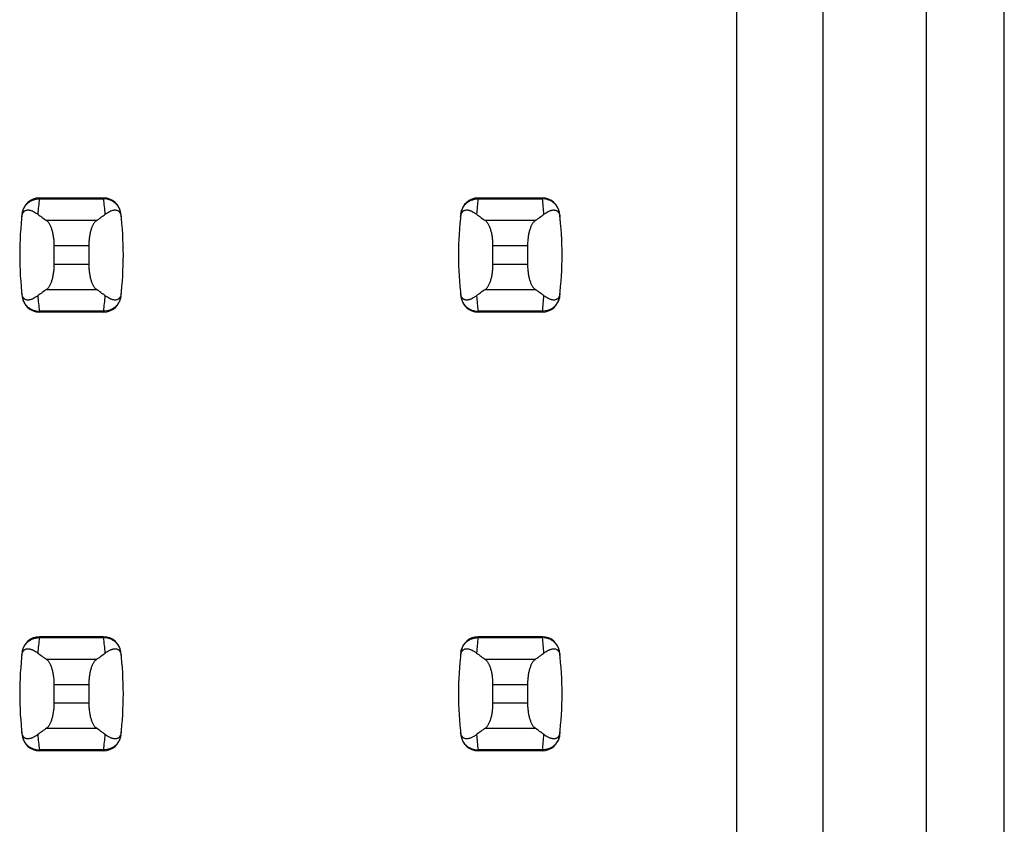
# Model space of a CAD drawing. Header units: inches. Extents: x 0 to 34, y 0 to 22.
# Tile 10 of 53: x 8.715 to 9.164, y 8.805 to 9.172. Entities that reach past the tile are written whole.
import ezdxf

# ---------------------------------------------------------------- set-up
doc = ezdxf.new("R2010")
doc.units = ezdxf.units.IN
doc.header["$LTSCALE"] = 1.87
doc.header["$MEASUREMENT"] = 0
doc.layers.get('0').update_dxf_attribs({"linetype": 'CONTINUOUS'})

msp = doc.modelspace()

# ---------------------------------------------------------------- linework, layer by layer
at = {"color": 7, "linetype": 'CONTINUOUS'}
for p, q in [((9.1643052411, 8.1195712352), (9.1643052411, 15.0093350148)), ((9.042257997, 9.4833507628), (9.042257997, 8.3282326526)), ((9.0816280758, 9.4833507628), (9.0816280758, 8.2888625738)), ((9.1288721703, 8.2416184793), (9.1288721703, 9.4833507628)), ((8.7244605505, 9.090437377), (8.7244442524, 9.0900349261)), ((8.7244442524, 9.0900349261), (8.7537725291, 9.0900349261)), ((8.753756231, 9.090437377), (8.7244605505, 9.090437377)), ((8.7537725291, 9.0900349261), (8.753756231, 9.090437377)), ((8.9244605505, 9.090437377), (8.9244442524, 9.0900349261)), ((8.9244442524, 9.0900349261), (8.9537725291, 9.0900349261)), ((8.953756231, 9.090437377), (8.9244605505, 9.090437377)), ((8.9537725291, 9.0900349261), (8.953756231, 9.090437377)), ((8.7504674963, 9.0801240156), (8.7277492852, 9.0801240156)), ((8.9504674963, 9.0801240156), (8.9277492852, 9.0801240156)), ((8.731234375, 9.0687154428), (8.7469824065, 9.0687154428)), ((8.731234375, 9.0601908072), (8.731234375, 9.0687154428)), ((8.7469824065, 9.0687154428), (8.7469824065, 9.0601908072)), ((8.931234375, 9.0687154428), (8.9469824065, 9.0687154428)), ((8.931234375, 9.0601908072), (8.931234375, 9.0687154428)), ((8.9469824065, 9.0687154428), (8.9469824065, 9.0601908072)), ((8.7469824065, 9.0601908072), (8.731234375, 9.0601908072)), ((8.9469824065, 9.0601908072), (8.931234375, 9.0601908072)), ((8.7277492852, 9.0487822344), (8.7504674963, 9.0487822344)), ((8.9277492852, 9.0487822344), (8.9504674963, 9.0487822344)), ((8.7537725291, 9.0388713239), (8.7244442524, 9.0388713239)), ((8.7244442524, 9.0388713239), (8.7244605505, 9.038468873)), ((8.753756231, 9.038468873), (8.7244605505, 9.038468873)), ((8.753756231, 9.038468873), (8.7537725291, 9.0388713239)), ((8.9537725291, 9.0388713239), (8.9244442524, 9.0388713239)), ((8.9244442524, 9.0388713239), (8.9244605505, 9.038468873)), ((8.953756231, 9.038468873), (8.9244605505, 9.038468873)), ((8.953756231, 9.038468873), (8.9537725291, 9.0388713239)), ((8.7244605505, 8.890437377), (8.7244442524, 8.8900349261)), ((8.7244442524, 8.8900349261), (8.7537725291, 8.8900349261)), ((8.753756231, 8.890437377), (8.7244605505, 8.890437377)), ((8.7537725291, 8.8900349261), (8.753756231, 8.890437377)), ((8.9244605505, 8.890437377), (8.9244442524, 8.8900349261)), ((8.9244442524, 8.8900349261), (8.9537725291, 8.8900349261)), ((8.953756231, 8.890437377), (8.9244605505, 8.890437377)), ((8.9537725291, 8.8900349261), (8.953756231, 8.890437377)), ((8.7504674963, 8.8801240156), (8.7277492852, 8.8801240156)), ((8.9504674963, 8.8801240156), (8.9277492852, 8.8801240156)), ((8.731234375, 8.8687154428), (8.7469824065, 8.8687154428)), ((8.731234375, 8.8601908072), (8.731234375, 8.8687154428)), ((8.7469824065, 8.8687154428), (8.7469824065, 8.8601908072)), ((8.931234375, 8.8687154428), (8.9469824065, 8.8687154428)), ((8.931234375, 8.8601908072), (8.931234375, 8.8687154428)), ((8.9469824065, 8.8687154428), (8.9469824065, 8.8601908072)), ((8.7469824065, 8.8601908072), (8.731234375, 8.8601908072)), ((8.9469824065, 8.8601908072), (8.931234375, 8.8601908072)), ((8.7277492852, 8.8487822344), (8.7504674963, 8.8487822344)), ((8.9277492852, 8.8487822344), (8.9504674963, 8.8487822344)), ((8.7537725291, 8.8388713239), (8.7244442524, 8.8388713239)), ((8.7244442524, 8.8388713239), (8.7244605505, 8.838468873)), ((8.753756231, 8.838468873), (8.7244605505, 8.838468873)), ((8.753756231, 8.838468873), (8.7537725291, 8.8388713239)), ((8.9537725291, 8.8388713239), (8.9244442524, 8.8388713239)), ((8.9244442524, 8.8388713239), (8.9244605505, 8.838468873)), ((8.953756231, 8.838468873), (8.9244605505, 8.838468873)), ((8.953756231, 8.838468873), (8.9537725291, 8.8388713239))]:
    msp.add_line(p, q, dxfattribs=at)
for centre, radius, start, end in [((8.7244605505, 9.0825633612), 0.0078740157, 90, 173.0471431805), ((8.8729720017, 9.0720583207), 0.1496116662, 173.0989457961, 175.7945309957), ((8.753756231, 9.0825633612), 0.0078740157, 6.9528568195, 90), ((8.6052449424, 9.0720583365), 0.1496115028, 4.2054675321, 6.9010556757), ((8.9244605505, 9.0825633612), 0.0078740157, 90, 173.0471431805), ((9.0729720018, 9.0720583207), 0.1496116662, 173.0989457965, 175.7945309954), ((8.953756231, 9.0825633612), 0.0078740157, 6.9528568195, 90), ((8.8052449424, 9.0720583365), 0.1496115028, 4.2054675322, 6.9010556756), ((8.8729666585, 9.064453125), 0.157480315, 173.0471431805, 186.9528568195), ((8.605250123, 9.064453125), 0.157480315, 353.0471431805, 6.9528568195), ((9.0729666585, 9.064453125), 0.157480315, 173.0471431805, 186.9528568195), ((8.805250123, 9.064453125), 0.157480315, 353.0471431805, 6.9528568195), ((8.7244605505, 9.0463428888), 0.0078740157, 186.9528568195, 270), ((8.872971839, 9.0568479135), 0.1496115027, 184.2054675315, 186.9010556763), ((8.753756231, 9.0463428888), 0.0078740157, 270, 353.0471431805), ((8.6052447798, 9.0568479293), 0.1496116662, 353.0989457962, 355.7945309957), ((8.9244605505, 9.0463428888), 0.0078740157, 186.9528568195, 270), ((9.072971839, 9.0568479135), 0.1496115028, 184.2054675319, 186.9010556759), ((8.953756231, 9.0463428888), 0.0078740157, 270, 353.0471431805), ((8.8052447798, 9.0568479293), 0.1496116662, 353.0989457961, 355.7945309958), ((8.7244605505, 8.8825633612), 0.0078740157, 90, 173.0471431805), ((8.8729720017, 8.8720583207), 0.1496116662, 173.0989457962, 175.7945309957), ((8.753756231, 8.8825633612), 0.0078740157, 6.9528568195, 90), ((8.6052449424, 8.8720583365), 0.1496115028, 4.205467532, 6.9010556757), ((8.9244605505, 8.8825633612), 0.0078740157, 90, 173.0471431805), ((9.0729720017, 8.8720583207), 0.1496116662, 173.0989457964, 175.7945309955), ((8.953756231, 8.8825633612), 0.0078740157, 6.9528568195, 90), ((8.8052449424, 8.8720583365), 0.1496115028, 4.2054675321, 6.9010556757), ((8.8729666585, 8.864453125), 0.157480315, 173.0471431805, 186.9528568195), ((8.605250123, 8.864453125), 0.157480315, 353.0471431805, 6.9528568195), ((9.0729666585, 8.864453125), 0.157480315, 173.0471431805, 186.9528568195), ((8.805250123, 8.864453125), 0.157480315, 353.0471431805, 6.9528568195), ((8.7244605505, 8.8463428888), 0.0078740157, 186.9528568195, 270), ((8.872971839, 8.8568479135), 0.1496115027, 184.2054675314, 186.9010556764), ((8.753756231, 8.8463428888), 0.0078740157, 270, 353.0471431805), ((8.6052447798, 8.8568479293), 0.1496116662, 353.0989457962, 355.7945309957), ((8.9244605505, 8.8463428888), 0.0078740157, 186.9528568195, 270), ((9.072971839, 8.8568479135), 0.1496115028, 184.2054675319, 186.9010556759), ((8.953756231, 8.8463428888), 0.0078740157, 270, 353.0471431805), ((8.8052447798, 8.8568479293), 0.1496116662, 353.098945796, 355.7945309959)]:
    msp.add_arc(centre, radius, start, end, dxfattribs=at)
for centre, major_axis, start_param, end_param in [((9.0952456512, 9.1179672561), (0.3937007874, 0), -2.8040324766, -2.7746840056), ((8.3829711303, 9.1179672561), (0.3937007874, 0), -0.366908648, -0.3375601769), ((9.2952456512, 9.1179672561), (0.3937007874, 0), -2.8040324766, -2.7746840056), ((8.5829711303, 9.1179672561), (0.3937007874, 0), -0.366908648, -0.3375601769), ((9.0952456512, 9.0109389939), (0.3937007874, -0), 2.7746840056, 2.8040324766), ((8.3829711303, 9.0109389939), (0.3937007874, -0), 0.3375601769, 0.366908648), ((9.2952456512, 9.0109389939), (0.3937007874, -0), 2.7746840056, 2.8040324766), ((8.5829711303, 9.0109389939), (0.3937007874, -0), 0.3375601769, 0.366908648), ((9.0952456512, 8.9179672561), (0.3937007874, 0), -2.8040324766, -2.7746840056), ((8.3829711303, 8.9179672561), (0.3937007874, 0), -0.366908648, -0.3375601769), ((9.2952456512, 8.9179672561), (0.3937007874, 0), -2.8040324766, -2.7746840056), ((8.5829711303, 8.9179672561), (0.3937007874, 0), -0.366908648, -0.3375601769), ((9.0952456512, 8.8109389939), (0.3937007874, -0), 2.7746840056, 2.8040324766), ((8.3829711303, 8.8109389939), (0.3937007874, -0), 0.3375601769, 0.366908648), ((9.2952456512, 8.8109389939), (0.3937007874, -0), 2.7746840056, 2.8040324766), ((8.5829711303, 8.8109389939), (0.3937007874, -0), 0.3375601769, 0.366908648)]:
    msp.add_ellipse(centre, major_axis=major_axis, ratio=0.2679491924, start_param=start_param, end_param=end_param, dxfattribs=at)
for points, knots in [([(8.7166272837, 9.0833753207), (8.7166825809, 9.0838321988), (8.7168801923, 9.0847388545), (8.7174260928, 9.0860199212), (8.7182035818, 9.0871825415), (8.7191866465, 9.088187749), (8.7203425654, 9.08900276), (8.7216332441, 9.0896009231), (8.7230155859, 9.0899628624), (8.723968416, 9.090038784), (8.7244442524, 9.0900349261)], [0, 0, 0, 0, 0.1230031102, 0.2462912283, 0.370116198, 0.4946525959, 0.6199806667, 0.7460766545, 0.8728167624, 1, 1, 1, 1]), ([(8.7615894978, 9.0833753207), (8.7615342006, 9.0838321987), (8.7613365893, 9.0847388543), (8.7607906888, 9.0860199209), (8.7600131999, 9.0871825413), (8.7590301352, 9.0881877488), (8.7578742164, 9.0890027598), (8.7565835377, 9.089600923), (8.7552011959, 9.0899628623), (8.7542483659, 9.090038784), (8.7537725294, 9.0900349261)], [0, 0, 0, 0, 0.1230031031, 0.2462912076, 0.3701161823, 0.4946525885, 0.6199806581, 0.7460766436, 0.8728167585, 1, 1, 1, 1]), ([(8.9166272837, 9.0833753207), (8.9166825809, 9.0838321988), (8.9168801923, 9.0847388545), (8.9174260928, 9.0860199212), (8.9182035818, 9.0871825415), (8.9191866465, 9.088187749), (8.9203425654, 9.08900276), (8.9216332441, 9.0896009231), (8.9230155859, 9.0899628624), (8.923968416, 9.090038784), (8.9244442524, 9.0900349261)], [0, 0, 0, 0, 0.1230031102, 0.2462912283, 0.370116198, 0.4946525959, 0.6199806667, 0.7460766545, 0.8728167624, 1, 1, 1, 1]), ([(8.9615894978, 9.0833753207), (8.9615342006, 9.0838321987), (8.9613365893, 9.0847388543), (8.9607906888, 9.0860199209), (8.9600131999, 9.0871825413), (8.9590301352, 9.0881877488), (8.9578742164, 9.0890027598), (8.9565835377, 9.089600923), (8.9552011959, 9.0899628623), (8.9542483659, 9.090038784), (8.9537725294, 9.0900349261)], [0, 0, 0, 0, 0.1230031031, 0.2462912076, 0.3701161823, 0.4946525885, 0.6199806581, 0.7460766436, 0.8728167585, 1, 1, 1, 1]), ([(8.7164589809, 9.081928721), (8.7164841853, 9.0821544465), (8.7165505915, 9.082565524), (8.7167421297, 9.0832390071), (8.7169991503, 9.0837729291), (8.7173041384, 9.0841677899), (8.7175207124, 9.0843848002), (8.7177414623, 9.0845572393), (8.7180335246, 9.0847346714), (8.7184122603, 9.0848870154), (8.7188799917, 9.0849779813), (8.719351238, 9.0849947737), (8.7198263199, 9.0849504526), (8.7203055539, 9.0848535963), (8.7207890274, 9.0847100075), (8.7212767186, 9.0845237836), (8.7219447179, 9.0842167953), (8.7227895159, 9.0837341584), (8.7234372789, 9.0832786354), (8.7237631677, 9.0830298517)], [0, 0, 0, 0, 0.0710057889, 0.1297987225, 0.2186380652, 0.2539058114, 0.2853884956, 0.3142335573, 0.3412616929, 0.3920214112, 0.4408700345, 0.4895216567, 0.5389455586, 0.5897036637, 0.6421321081, 0.6964405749, 0.7527681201, 0.8718253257, 1, 1, 1, 1]), ([(8.7544536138, 9.0830298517), (8.7547795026, 9.0832786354), (8.7554272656, 9.0837341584), (8.7562720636, 9.0842167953), (8.7569400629, 9.0845237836), (8.7574277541, 9.0847100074), (8.7579112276, 9.0848535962), (8.7583904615, 9.0849504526), (8.7588655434, 9.0849947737), (8.7593367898, 9.0849779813), (8.7598045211, 9.0848870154), (8.7601832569, 9.0847346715), (8.7604753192, 9.0845572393), (8.7606960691, 9.0843848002), (8.7609126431, 9.0841677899), (8.7612176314, 9.0837729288), (8.761474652, 9.0832390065), (8.7616661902, 9.0825655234), (8.7617325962, 9.0821544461), (8.7617578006, 9.081928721)], [0, 0, 0, 0, 0.1281746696, 0.2472318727, 0.3035594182, 0.3578678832, 0.4102963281, 0.4610544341, 0.5104783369, 0.55912996, 0.6079785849, 0.6587383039, 0.6857664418, 0.714611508, 0.7460941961, 0.781361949, 0.8702013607, 0.9289943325, 1, 1, 1, 1]), ([(8.9164589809, 9.081928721), (8.9164841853, 9.0821544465), (8.9165505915, 9.082565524), (8.9167421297, 9.0832390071), (8.9169991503, 9.0837729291), (8.9173041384, 9.0841677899), (8.9175207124, 9.0843848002), (8.9177414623, 9.0845572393), (8.9180335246, 9.0847346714), (8.9184122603, 9.0848870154), (8.9188799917, 9.0849779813), (8.919351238, 9.0849947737), (8.9198263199, 9.0849504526), (8.9203055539, 9.0848535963), (8.9207890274, 9.0847100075), (8.9212767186, 9.0845237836), (8.9219447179, 9.0842167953), (8.9227895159, 9.0837341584), (8.9234372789, 9.0832786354), (8.9237631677, 9.0830298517)], [0, 0, 0, 0, 0.0710057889, 0.1297987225, 0.2186380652, 0.2539058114, 0.2853884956, 0.3142335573, 0.3412616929, 0.3920214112, 0.4408700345, 0.4895216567, 0.5389455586, 0.5897036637, 0.6421321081, 0.6964405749, 0.7527681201, 0.8718253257, 1, 1, 1, 1]), ([(8.9544536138, 9.0830298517), (8.9547795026, 9.0832786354), (8.9554272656, 9.0837341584), (8.9562720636, 9.0842167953), (8.9569400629, 9.0845237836), (8.9574277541, 9.0847100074), (8.9579112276, 9.0848535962), (8.9583904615, 9.0849504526), (8.9588655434, 9.0849947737), (8.9593367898, 9.0849779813), (8.9598045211, 9.0848870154), (8.9601832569, 9.0847346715), (8.9604753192, 9.0845572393), (8.9606960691, 9.0843848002), (8.9609126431, 9.0841677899), (8.9612176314, 9.0837729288), (8.961474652, 9.0832390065), (8.9616661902, 9.0825655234), (8.9617325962, 9.0821544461), (8.9617578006, 9.081928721)], [0, 0, 0, 0, 0.1281746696, 0.2472318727, 0.3035594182, 0.3578678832, 0.4102963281, 0.4610544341, 0.5104783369, 0.55912996, 0.6079785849, 0.6587383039, 0.6857664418, 0.714611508, 0.7460941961, 0.781361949, 0.8702013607, 0.9289943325, 1, 1, 1, 1]), ([(8.731234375, 9.0687154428), (8.731234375, 9.0693763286), (8.7312004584, 9.0703623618), (8.7310866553, 9.0716610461), (8.7309326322, 9.0729016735), (8.7307176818, 9.0740954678), (8.7304400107, 9.0752285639), (8.7302110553, 9.0760130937), (8.729959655, 9.0767446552), (8.7296881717, 9.0774194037), (8.729398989, 9.0780340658), (8.7290944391, 9.0785859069), (8.7287767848, 9.0790726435), (8.728448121, 9.0794924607), (8.7281105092, 9.0798436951), (8.7278701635, 9.0800397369), (8.7277492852, 9.0801240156)], [0, 0, 0, 0, 0.1617273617, 0.2411800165, 0.3189695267, 0.4676081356, 0.5376557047, 0.604386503, 0.6675306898, 0.7268788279, 0.7822831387, 0.8336607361, 0.8809995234, 0.9243680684, 0.9639395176, 1, 1, 1, 1]), ([(8.7504674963, 9.0801240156), (8.750346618, 9.0800397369), (8.7501062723, 9.0798436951), (8.7497686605, 9.0794924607), (8.7494399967, 9.0790726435), (8.7491223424, 9.0785859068), (8.7488177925, 9.0780340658), (8.7485286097, 9.0774194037), (8.7482571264, 9.0767446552), (8.7480057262, 9.0760130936), (8.7477767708, 9.0752285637), (8.7474990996, 9.0740954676), (8.7472841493, 9.0729016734), (8.7471301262, 9.071661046), (8.7470163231, 9.0703623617), (8.7469824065, 9.0693763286), (8.7469824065, 9.0687154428)], [0, 0, 0, 0, 0.0360604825, 0.0756319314, 0.1190004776, 0.1663392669, 0.2177168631, 0.2731211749, 0.3324693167, 0.3956135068, 0.4623443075, 0.5323918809, 0.6810304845, 0.7588199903, 0.8382726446, 1, 1, 1, 1]), ([(8.931234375, 9.0687154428), (8.931234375, 9.0693763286), (8.9312004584, 9.0703623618), (8.9310866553, 9.0716610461), (8.9309326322, 9.0729016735), (8.9307176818, 9.0740954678), (8.9304400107, 9.0752285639), (8.9302110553, 9.0760130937), (8.929959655, 9.0767446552), (8.9296881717, 9.0774194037), (8.929398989, 9.0780340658), (8.9290944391, 9.0785859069), (8.9287767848, 9.0790726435), (8.928448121, 9.0794924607), (8.9281105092, 9.0798436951), (8.9278701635, 9.0800397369), (8.9277492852, 9.0801240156)], [0, 0, 0, 0, 0.1617273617, 0.2411800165, 0.3189695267, 0.4676081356, 0.5376557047, 0.604386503, 0.6675306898, 0.7268788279, 0.7822831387, 0.8336607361, 0.8809995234, 0.9243680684, 0.9639395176, 1, 1, 1, 1]), ([(8.9504674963, 9.0801240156), (8.950346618, 9.0800397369), (8.9501062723, 9.0798436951), (8.9497686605, 9.0794924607), (8.9494399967, 9.0790726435), (8.9491223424, 9.0785859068), (8.9488177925, 9.0780340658), (8.9485286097, 9.0774194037), (8.9482571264, 9.0767446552), (8.9480057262, 9.0760130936), (8.9477767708, 9.0752285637), (8.9474990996, 9.0740954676), (8.9472841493, 9.0729016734), (8.9471301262, 9.071661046), (8.9470163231, 9.0703623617), (8.9469824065, 9.0693763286), (8.9469824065, 9.0687154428)], [0, 0, 0, 0, 0.0360604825, 0.0756319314, 0.1190004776, 0.1663392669, 0.2177168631, 0.2731211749, 0.3324693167, 0.3956135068, 0.4623443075, 0.5323918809, 0.6810304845, 0.7588199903, 0.8382726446, 1, 1, 1, 1]), ([(8.7277492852, 9.0487822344), (8.7278701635, 9.0488665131), (8.7281105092, 9.0490625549), (8.728448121, 9.0494137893), (8.7287767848, 9.0498336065), (8.7290944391, 9.0503203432), (8.729398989, 9.0508721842), (8.7296881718, 9.0514868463), (8.7299596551, 9.0521615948), (8.7302110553, 9.0528931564), (8.7304400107, 9.0536776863), (8.7307176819, 9.0548107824), (8.7309326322, 9.0560045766), (8.7310866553, 9.057245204), (8.7312004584, 9.0585438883), (8.731234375, 9.0595299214), (8.731234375, 9.0601908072)], [0, 0, 0, 0, 0.0360604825, 0.0756319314, 0.1190004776, 0.1663392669, 0.2177168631, 0.2731211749, 0.3324693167, 0.3956135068, 0.4623443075, 0.5323918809, 0.6810304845, 0.7588199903, 0.8382726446, 1, 1, 1, 1]), ([(8.7469824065, 9.0601908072), (8.7469824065, 9.0595299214), (8.7470163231, 9.0585438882), (8.7471301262, 9.0572452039), (8.7472841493, 9.0560045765), (8.7474990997, 9.0548107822), (8.7477767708, 9.0536776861), (8.7480057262, 9.0528931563), (8.7482571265, 9.0521615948), (8.7485286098, 9.0514868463), (8.7488177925, 9.0508721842), (8.7491223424, 9.0503203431), (8.7494399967, 9.0498336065), (8.7497686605, 9.0494137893), (8.7501062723, 9.0490625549), (8.750346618, 9.0488665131), (8.7504674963, 9.0487822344)], [0, 0, 0, 0, 0.1617273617, 0.2411800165, 0.3189695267, 0.4676081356, 0.5376557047, 0.604386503, 0.6675306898, 0.7268788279, 0.7822831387, 0.8336607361, 0.8809995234, 0.9243680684, 0.9639395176, 1, 1, 1, 1]), ([(8.9277492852, 9.0487822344), (8.9278701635, 9.0488665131), (8.9281105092, 9.0490625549), (8.928448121, 9.0494137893), (8.9287767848, 9.0498336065), (8.9290944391, 9.0503203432), (8.929398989, 9.0508721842), (8.9296881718, 9.0514868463), (8.9299596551, 9.0521615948), (8.9302110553, 9.0528931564), (8.9304400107, 9.0536776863), (8.9307176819, 9.0548107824), (8.9309326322, 9.0560045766), (8.9310866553, 9.057245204), (8.9312004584, 9.0585438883), (8.931234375, 9.0595299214), (8.931234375, 9.0601908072)], [0, 0, 0, 0, 0.0360604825, 0.0756319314, 0.1190004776, 0.1663392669, 0.2177168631, 0.2731211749, 0.3324693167, 0.3956135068, 0.4623443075, 0.5323918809, 0.6810304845, 0.7588199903, 0.8382726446, 1, 1, 1, 1]), ([(8.9469824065, 9.0601908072), (8.9469824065, 9.0595299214), (8.9470163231, 9.0585438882), (8.9471301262, 9.0572452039), (8.9472841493, 9.0560045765), (8.9474990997, 9.0548107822), (8.9477767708, 9.0536776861), (8.9480057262, 9.0528931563), (8.9482571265, 9.0521615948), (8.9485286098, 9.0514868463), (8.9488177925, 9.0508721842), (8.9491223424, 9.0503203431), (8.9494399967, 9.0498336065), (8.9497686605, 9.0494137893), (8.9501062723, 9.0490625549), (8.950346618, 9.0488665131), (8.9504674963, 9.0487822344)], [0, 0, 0, 0, 0.1617273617, 0.2411800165, 0.3189695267, 0.4676081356, 0.5376557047, 0.604386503, 0.6675306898, 0.7268788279, 0.7822831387, 0.8336607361, 0.8809995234, 0.9243680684, 0.9639395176, 1, 1, 1, 1]), ([(8.7237631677, 9.0458763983), (8.7234372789, 9.0456276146), (8.7227895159, 9.0451720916), (8.7219447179, 9.0446894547), (8.7212767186, 9.0443824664), (8.7207890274, 9.0441962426), (8.7203055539, 9.0440526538), (8.71982632, 9.0439557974), (8.719351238, 9.0439114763), (8.7188799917, 9.0439282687), (8.7184122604, 9.0440192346), (8.7180335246, 9.0441715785), (8.7177414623, 9.0443490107), (8.7175207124, 9.0445214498), (8.7173041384, 9.0447384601), (8.7169991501, 9.0451333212), (8.7167421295, 9.0456672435), (8.7165505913, 9.0463407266), (8.7164841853, 9.0467518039), (8.7164589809, 9.046977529)], [0, 0, 0, 0, 0.1281746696, 0.2472318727, 0.3035594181, 0.3578678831, 0.410296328, 0.461054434, 0.5104783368, 0.5591299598, 0.6079785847, 0.6587383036, 0.6857664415, 0.7146115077, 0.7460941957, 0.7813619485, 0.8702013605, 0.9289943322, 1, 1, 1, 1]), ([(8.7166272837, 9.0455309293), (8.7166825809, 9.0450740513), (8.7168801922, 9.0441673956), (8.7174260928, 9.042886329), (8.7182035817, 9.0417237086), (8.7191866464, 9.0407185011), (8.7203425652, 9.0399034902), (8.7216332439, 9.0393053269), (8.7230155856, 9.0389433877), (8.7239684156, 9.038867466), (8.7244442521, 9.0388713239)], [0, 0, 0, 0, 0.1230031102, 0.2462912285, 0.3701161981, 0.494652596, 0.6199806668, 0.7460766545, 0.8728167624, 1, 1, 1, 1]), ([(8.7615894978, 9.0455309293), (8.7615342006, 9.0450740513), (8.7613365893, 9.0441673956), (8.7607906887, 9.042886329), (8.7600131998, 9.0417237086), (8.7590301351, 9.040718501), (8.7578742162, 9.0399034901), (8.7565835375, 9.0393053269), (8.7552011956, 9.0389433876), (8.7542483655, 9.038867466), (8.7537725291, 9.0388713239)], [0, 0, 0, 0, 0.123003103, 0.2462912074, 0.3701161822, 0.4946525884, 0.619980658, 0.7460766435, 0.8728167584, 1, 1, 1, 1]), ([(8.7617578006, 9.046977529), (8.7617325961, 9.0467518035), (8.76166619, 9.046340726), (8.7614746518, 9.0456672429), (8.7612176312, 9.0451333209), (8.760912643, 9.04473846), (8.760696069, 9.0445214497), (8.7604753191, 9.0443490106), (8.7601832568, 9.0441715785), (8.759804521, 9.0440192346), (8.7593367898, 9.0439282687), (8.7588655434, 9.0439114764), (8.7583904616, 9.0439557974), (8.7579112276, 9.0440526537), (8.7574277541, 9.0441962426), (8.7569400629, 9.0443824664), (8.7562720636, 9.0446894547), (8.7554272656, 9.0451720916), (8.7547795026, 9.0456276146), (8.7544536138, 9.0458763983)], [0, 0, 0, 0, 0.0710057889, 0.1297987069, 0.2186380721, 0.2539058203, 0.2853885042, 0.3142335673, 0.3412617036, 0.39202142, 0.4408700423, 0.4895216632, 0.5389455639, 0.5897036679, 0.6421321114, 0.6964405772, 0.7527681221, 0.8718253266, 1, 1, 1, 1]), ([(8.9237631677, 9.0458763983), (8.9234372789, 9.0456276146), (8.9227895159, 9.0451720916), (8.9219447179, 9.0446894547), (8.9212767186, 9.0443824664), (8.9207890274, 9.0441962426), (8.9203055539, 9.0440526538), (8.91982632, 9.0439557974), (8.919351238, 9.0439114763), (8.9188799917, 9.0439282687), (8.9184122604, 9.0440192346), (8.9180335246, 9.0441715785), (8.9177414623, 9.0443490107), (8.9175207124, 9.0445214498), (8.9173041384, 9.0447384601), (8.9169991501, 9.0451333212), (8.9167421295, 9.0456672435), (8.9165505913, 9.0463407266), (8.9164841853, 9.0467518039), (8.9164589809, 9.046977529)], [0, 0, 0, 0, 0.1281746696, 0.2472318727, 0.3035594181, 0.3578678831, 0.410296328, 0.461054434, 0.5104783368, 0.5591299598, 0.6079785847, 0.6587383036, 0.6857664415, 0.7146115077, 0.7460941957, 0.7813619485, 0.8702013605, 0.9289943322, 1, 1, 1, 1]), ([(8.9166272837, 9.0455309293), (8.9166825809, 9.0450740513), (8.9168801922, 9.0441673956), (8.9174260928, 9.042886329), (8.9182035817, 9.0417237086), (8.9191866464, 9.0407185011), (8.9203425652, 9.0399034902), (8.9216332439, 9.0393053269), (8.9230155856, 9.0389433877), (8.9239684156, 9.038867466), (8.9244442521, 9.0388713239)], [0, 0, 0, 0, 0.1230031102, 0.2462912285, 0.3701161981, 0.494652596, 0.6199806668, 0.7460766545, 0.8728167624, 1, 1, 1, 1]), ([(8.9615894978, 9.0455309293), (8.9615342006, 9.0450740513), (8.9613365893, 9.0441673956), (8.9607906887, 9.042886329), (8.9600131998, 9.0417237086), (8.9590301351, 9.040718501), (8.9578742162, 9.0399034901), (8.9565835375, 9.0393053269), (8.9552011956, 9.0389433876), (8.9542483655, 9.038867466), (8.9537725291, 9.0388713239)], [0, 0, 0, 0, 0.123003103, 0.2462912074, 0.3701161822, 0.4946525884, 0.619980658, 0.7460766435, 0.8728167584, 1, 1, 1, 1]), ([(8.9617578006, 9.046977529), (8.9617325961, 9.0467518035), (8.96166619, 9.046340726), (8.9614746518, 9.0456672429), (8.9612176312, 9.0451333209), (8.960912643, 9.04473846), (8.960696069, 9.0445214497), (8.9604753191, 9.0443490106), (8.9601832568, 9.0441715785), (8.959804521, 9.0440192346), (8.9593367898, 9.0439282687), (8.9588655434, 9.0439114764), (8.9583904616, 9.0439557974), (8.9579112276, 9.0440526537), (8.9574277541, 9.0441962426), (8.9569400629, 9.0443824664), (8.9562720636, 9.0446894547), (8.9554272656, 9.0451720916), (8.9547795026, 9.0456276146), (8.9544536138, 9.0458763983)], [0, 0, 0, 0, 0.0710057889, 0.1297987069, 0.2186380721, 0.2539058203, 0.2853885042, 0.3142335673, 0.3412617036, 0.39202142, 0.4408700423, 0.4895216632, 0.5389455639, 0.5897036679, 0.6421321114, 0.6964405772, 0.7527681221, 0.8718253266, 1, 1, 1, 1]), ([(8.7166272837, 8.8833753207), (8.7166825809, 8.8838321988), (8.7168801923, 8.8847388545), (8.7174260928, 8.8860199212), (8.7182035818, 8.8871825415), (8.7191866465, 8.888187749), (8.7203425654, 8.88900276), (8.7216332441, 8.8896009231), (8.7230155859, 8.8899628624), (8.723968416, 8.890038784), (8.7244442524, 8.8900349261)], [0, 0, 0, 0, 0.1230031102, 0.2462912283, 0.370116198, 0.4946525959, 0.6199806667, 0.7460766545, 0.8728167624, 1, 1, 1, 1]), ([(8.7615894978, 8.8833753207), (8.7615342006, 8.8838321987), (8.7613365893, 8.8847388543), (8.7607906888, 8.8860199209), (8.7600131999, 8.8871825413), (8.7590301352, 8.8881877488), (8.7578742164, 8.8890027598), (8.7565835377, 8.889600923), (8.7552011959, 8.8899628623), (8.7542483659, 8.890038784), (8.7537725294, 8.8900349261)], [0, 0, 0, 0, 0.1230031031, 0.2462912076, 0.3701161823, 0.4946525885, 0.6199806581, 0.7460766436, 0.8728167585, 1, 1, 1, 1]), ([(8.9166272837, 8.8833753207), (8.9166825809, 8.8838321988), (8.9168801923, 8.8847388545), (8.9174260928, 8.8860199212), (8.9182035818, 8.8871825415), (8.9191866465, 8.888187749), (8.9203425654, 8.88900276), (8.9216332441, 8.8896009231), (8.9230155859, 8.8899628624), (8.923968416, 8.890038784), (8.9244442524, 8.8900349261)], [0, 0, 0, 0, 0.1230031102, 0.2462912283, 0.370116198, 0.4946525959, 0.6199806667, 0.7460766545, 0.8728167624, 1, 1, 1, 1]), ([(8.9615894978, 8.8833753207), (8.9615342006, 8.8838321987), (8.9613365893, 8.8847388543), (8.9607906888, 8.8860199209), (8.9600131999, 8.8871825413), (8.9590301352, 8.8881877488), (8.9578742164, 8.8890027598), (8.9565835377, 8.889600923), (8.9552011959, 8.8899628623), (8.9542483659, 8.890038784), (8.9537725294, 8.8900349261)], [0, 0, 0, 0, 0.1230031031, 0.2462912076, 0.3701161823, 0.4946525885, 0.6199806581, 0.7460766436, 0.8728167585, 1, 1, 1, 1]), ([(8.7164589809, 8.881928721), (8.7164841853, 8.8821544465), (8.7165505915, 8.882565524), (8.7167421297, 8.8832390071), (8.7169991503, 8.8837729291), (8.7173041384, 8.8841677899), (8.7175207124, 8.8843848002), (8.7177414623, 8.8845572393), (8.7180335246, 8.8847346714), (8.7184122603, 8.8848870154), (8.7188799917, 8.8849779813), (8.719351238, 8.8849947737), (8.7198263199, 8.8849504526), (8.7203055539, 8.8848535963), (8.7207890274, 8.8847100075), (8.7212767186, 8.8845237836), (8.7219447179, 8.8842167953), (8.7227895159, 8.8837341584), (8.7234372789, 8.8832786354), (8.7237631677, 8.8830298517)], [0, 0, 0, 0, 0.0710057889, 0.1297987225, 0.2186380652, 0.2539058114, 0.2853884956, 0.3142335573, 0.3412616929, 0.3920214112, 0.4408700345, 0.4895216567, 0.5389455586, 0.5897036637, 0.6421321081, 0.6964405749, 0.7527681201, 0.8718253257, 1, 1, 1, 1]), ([(8.7544536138, 8.8830298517), (8.7547795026, 8.8832786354), (8.7554272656, 8.8837341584), (8.7562720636, 8.8842167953), (8.7569400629, 8.8845237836), (8.7574277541, 8.8847100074), (8.7579112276, 8.8848535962), (8.7583904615, 8.8849504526), (8.7588655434, 8.8849947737), (8.7593367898, 8.8849779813), (8.7598045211, 8.8848870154), (8.7601832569, 8.8847346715), (8.7604753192, 8.8845572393), (8.7606960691, 8.8843848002), (8.7609126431, 8.8841677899), (8.7612176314, 8.8837729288), (8.761474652, 8.8832390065), (8.7616661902, 8.8825655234), (8.7617325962, 8.8821544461), (8.7617578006, 8.881928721)], [0, 0, 0, 0, 0.1281746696, 0.2472318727, 0.3035594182, 0.3578678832, 0.4102963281, 0.4610544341, 0.5104783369, 0.55912996, 0.6079785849, 0.6587383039, 0.6857664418, 0.714611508, 0.7460941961, 0.781361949, 0.8702013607, 0.9289943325, 1, 1, 1, 1]), ([(8.9164589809, 8.881928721), (8.9164841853, 8.8821544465), (8.9165505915, 8.882565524), (8.9167421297, 8.8832390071), (8.9169991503, 8.8837729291), (8.9173041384, 8.8841677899), (8.9175207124, 8.8843848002), (8.9177414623, 8.8845572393), (8.9180335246, 8.8847346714), (8.9184122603, 8.8848870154), (8.9188799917, 8.8849779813), (8.919351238, 8.8849947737), (8.9198263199, 8.8849504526), (8.9203055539, 8.8848535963), (8.9207890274, 8.8847100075), (8.9212767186, 8.8845237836), (8.9219447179, 8.8842167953), (8.9227895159, 8.8837341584), (8.9234372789, 8.8832786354), (8.9237631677, 8.8830298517)], [0, 0, 0, 0, 0.0710057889, 0.1297987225, 0.2186380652, 0.2539058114, 0.2853884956, 0.3142335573, 0.3412616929, 0.3920214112, 0.4408700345, 0.4895216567, 0.5389455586, 0.5897036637, 0.6421321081, 0.6964405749, 0.7527681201, 0.8718253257, 1, 1, 1, 1]), ([(8.9544536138, 8.8830298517), (8.9547795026, 8.8832786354), (8.9554272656, 8.8837341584), (8.9562720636, 8.8842167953), (8.9569400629, 8.8845237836), (8.9574277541, 8.8847100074), (8.9579112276, 8.8848535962), (8.9583904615, 8.8849504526), (8.9588655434, 8.8849947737), (8.9593367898, 8.8849779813), (8.9598045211, 8.8848870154), (8.9601832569, 8.8847346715), (8.9604753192, 8.8845572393), (8.9606960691, 8.8843848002), (8.9609126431, 8.8841677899), (8.9612176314, 8.8837729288), (8.961474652, 8.8832390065), (8.9616661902, 8.8825655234), (8.9617325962, 8.8821544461), (8.9617578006, 8.881928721)], [0, 0, 0, 0, 0.1281746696, 0.2472318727, 0.3035594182, 0.3578678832, 0.4102963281, 0.4610544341, 0.5104783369, 0.55912996, 0.6079785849, 0.6587383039, 0.6857664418, 0.714611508, 0.7460941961, 0.781361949, 0.8702013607, 0.9289943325, 1, 1, 1, 1]), ([(8.731234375, 8.8687154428), (8.731234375, 8.8693763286), (8.7312004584, 8.8703623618), (8.7310866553, 8.8716610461), (8.7309326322, 8.8729016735), (8.7307176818, 8.8740954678), (8.7304400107, 8.8752285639), (8.7302110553, 8.8760130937), (8.729959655, 8.8767446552), (8.7296881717, 8.8774194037), (8.729398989, 8.8780340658), (8.7290944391, 8.8785859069), (8.7287767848, 8.8790726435), (8.728448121, 8.8794924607), (8.7281105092, 8.8798436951), (8.7278701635, 8.8800397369), (8.7277492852, 8.8801240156)], [0, 0, 0, 0, 0.1617273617, 0.2411800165, 0.3189695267, 0.4676081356, 0.5376557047, 0.604386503, 0.6675306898, 0.7268788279, 0.7822831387, 0.8336607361, 0.8809995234, 0.9243680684, 0.9639395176, 1, 1, 1, 1]), ([(8.7504674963, 8.8801240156), (8.750346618, 8.8800397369), (8.7501062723, 8.8798436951), (8.7497686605, 8.8794924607), (8.7494399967, 8.8790726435), (8.7491223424, 8.8785859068), (8.7488177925, 8.8780340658), (8.7485286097, 8.8774194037), (8.7482571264, 8.8767446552), (8.7480057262, 8.8760130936), (8.7477767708, 8.8752285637), (8.7474990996, 8.8740954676), (8.7472841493, 8.8729016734), (8.7471301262, 8.871661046), (8.7470163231, 8.8703623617), (8.7469824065, 8.8693763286), (8.7469824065, 8.8687154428)], [0, 0, 0, 0, 0.0360604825, 0.0756319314, 0.1190004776, 0.1663392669, 0.2177168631, 0.2731211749, 0.3324693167, 0.3956135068, 0.4623443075, 0.5323918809, 0.6810304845, 0.7588199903, 0.8382726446, 1, 1, 1, 1]), ([(8.931234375, 8.8687154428), (8.931234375, 8.8693763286), (8.9312004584, 8.8703623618), (8.9310866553, 8.8716610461), (8.9309326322, 8.8729016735), (8.9307176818, 8.8740954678), (8.9304400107, 8.8752285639), (8.9302110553, 8.8760130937), (8.929959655, 8.8767446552), (8.9296881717, 8.8774194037), (8.929398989, 8.8780340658), (8.9290944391, 8.8785859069), (8.9287767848, 8.8790726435), (8.928448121, 8.8794924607), (8.9281105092, 8.8798436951), (8.9278701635, 8.8800397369), (8.9277492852, 8.8801240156)], [0, 0, 0, 0, 0.1617273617, 0.2411800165, 0.3189695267, 0.4676081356, 0.5376557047, 0.604386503, 0.6675306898, 0.7268788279, 0.7822831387, 0.8336607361, 0.8809995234, 0.9243680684, 0.9639395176, 1, 1, 1, 1]), ([(8.9504674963, 8.8801240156), (8.950346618, 8.8800397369), (8.9501062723, 8.8798436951), (8.9497686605, 8.8794924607), (8.9494399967, 8.8790726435), (8.9491223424, 8.8785859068), (8.9488177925, 8.8780340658), (8.9485286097, 8.8774194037), (8.9482571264, 8.8767446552), (8.9480057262, 8.8760130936), (8.9477767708, 8.8752285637), (8.9474990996, 8.8740954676), (8.9472841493, 8.8729016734), (8.9471301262, 8.871661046), (8.9470163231, 8.8703623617), (8.9469824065, 8.8693763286), (8.9469824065, 8.8687154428)], [0, 0, 0, 0, 0.0360604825, 0.0756319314, 0.1190004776, 0.1663392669, 0.2177168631, 0.2731211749, 0.3324693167, 0.3956135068, 0.4623443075, 0.5323918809, 0.6810304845, 0.7588199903, 0.8382726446, 1, 1, 1, 1]), ([(8.7277492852, 8.8487822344), (8.7278701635, 8.8488665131), (8.7281105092, 8.8490625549), (8.728448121, 8.8494137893), (8.7287767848, 8.8498336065), (8.7290944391, 8.8503203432), (8.729398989, 8.8508721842), (8.7296881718, 8.8514868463), (8.7299596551, 8.8521615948), (8.7302110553, 8.8528931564), (8.7304400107, 8.8536776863), (8.7307176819, 8.8548107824), (8.7309326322, 8.8560045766), (8.7310866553, 8.857245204), (8.7312004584, 8.8585438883), (8.731234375, 8.8595299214), (8.731234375, 8.8601908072)], [0, 0, 0, 0, 0.0360604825, 0.0756319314, 0.1190004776, 0.1663392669, 0.2177168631, 0.2731211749, 0.3324693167, 0.3956135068, 0.4623443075, 0.5323918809, 0.6810304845, 0.7588199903, 0.8382726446, 1, 1, 1, 1]), ([(8.7469824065, 8.8601908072), (8.7469824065, 8.8595299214), (8.7470163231, 8.8585438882), (8.7471301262, 8.8572452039), (8.7472841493, 8.8560045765), (8.7474990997, 8.8548107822), (8.7477767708, 8.8536776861), (8.7480057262, 8.8528931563), (8.7482571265, 8.8521615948), (8.7485286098, 8.8514868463), (8.7488177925, 8.8508721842), (8.7491223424, 8.8503203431), (8.7494399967, 8.8498336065), (8.7497686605, 8.8494137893), (8.7501062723, 8.8490625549), (8.750346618, 8.8488665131), (8.7504674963, 8.8487822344)], [0, 0, 0, 0, 0.1617273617, 0.2411800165, 0.3189695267, 0.4676081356, 0.5376557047, 0.604386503, 0.6675306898, 0.7268788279, 0.7822831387, 0.8336607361, 0.8809995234, 0.9243680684, 0.9639395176, 1, 1, 1, 1]), ([(8.9277492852, 8.8487822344), (8.9278701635, 8.8488665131), (8.9281105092, 8.8490625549), (8.928448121, 8.8494137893), (8.9287767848, 8.8498336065), (8.9290944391, 8.8503203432), (8.929398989, 8.8508721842), (8.9296881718, 8.8514868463), (8.9299596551, 8.8521615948), (8.9302110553, 8.8528931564), (8.9304400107, 8.8536776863), (8.9307176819, 8.8548107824), (8.9309326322, 8.8560045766), (8.9310866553, 8.857245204), (8.9312004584, 8.8585438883), (8.931234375, 8.8595299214), (8.931234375, 8.8601908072)], [0, 0, 0, 0, 0.0360604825, 0.0756319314, 0.1190004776, 0.1663392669, 0.2177168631, 0.2731211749, 0.3324693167, 0.3956135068, 0.4623443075, 0.5323918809, 0.6810304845, 0.7588199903, 0.8382726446, 1, 1, 1, 1]), ([(8.9469824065, 8.8601908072), (8.9469824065, 8.8595299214), (8.9470163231, 8.8585438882), (8.9471301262, 8.8572452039), (8.9472841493, 8.8560045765), (8.9474990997, 8.8548107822), (8.9477767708, 8.8536776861), (8.9480057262, 8.8528931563), (8.9482571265, 8.8521615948), (8.9485286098, 8.8514868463), (8.9488177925, 8.8508721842), (8.9491223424, 8.8503203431), (8.9494399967, 8.8498336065), (8.9497686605, 8.8494137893), (8.9501062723, 8.8490625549), (8.950346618, 8.8488665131), (8.9504674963, 8.8487822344)], [0, 0, 0, 0, 0.1617273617, 0.2411800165, 0.3189695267, 0.4676081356, 0.5376557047, 0.604386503, 0.6675306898, 0.7268788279, 0.7822831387, 0.8336607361, 0.8809995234, 0.9243680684, 0.9639395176, 1, 1, 1, 1]), ([(8.7237631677, 8.8458763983), (8.7234372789, 8.8456276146), (8.7227895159, 8.8451720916), (8.7219447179, 8.8446894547), (8.7212767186, 8.8443824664), (8.7207890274, 8.8441962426), (8.7203055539, 8.8440526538), (8.71982632, 8.8439557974), (8.719351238, 8.8439114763), (8.7188799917, 8.8439282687), (8.7184122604, 8.8440192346), (8.7180335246, 8.8441715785), (8.7177414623, 8.8443490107), (8.7175207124, 8.8445214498), (8.7173041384, 8.8447384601), (8.7169991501, 8.8451333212), (8.7167421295, 8.8456672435), (8.7165505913, 8.8463407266), (8.7164841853, 8.8467518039), (8.7164589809, 8.846977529)], [0, 0, 0, 0, 0.1281746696, 0.2472318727, 0.3035594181, 0.3578678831, 0.410296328, 0.461054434, 0.5104783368, 0.5591299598, 0.6079785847, 0.6587383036, 0.6857664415, 0.7146115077, 0.7460941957, 0.7813619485, 0.8702013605, 0.9289943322, 1, 1, 1, 1]), ([(8.7617578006, 8.846977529), (8.7617325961, 8.8467518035), (8.76166619, 8.846340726), (8.7614746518, 8.8456672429), (8.7612176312, 8.8451333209), (8.760912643, 8.84473846), (8.760696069, 8.8445214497), (8.7604753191, 8.8443490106), (8.7601832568, 8.8441715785), (8.759804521, 8.8440192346), (8.7593367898, 8.8439282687), (8.7588655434, 8.8439114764), (8.7583904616, 8.8439557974), (8.7579112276, 8.8440526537), (8.7574277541, 8.8441962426), (8.7569400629, 8.8443824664), (8.7562720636, 8.8446894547), (8.7554272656, 8.8451720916), (8.7547795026, 8.8456276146), (8.7544536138, 8.8458763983)], [0, 0, 0, 0, 0.0710057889, 0.1297987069, 0.2186380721, 0.2539058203, 0.2853885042, 0.3142335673, 0.3412617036, 0.39202142, 0.4408700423, 0.4895216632, 0.5389455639, 0.5897036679, 0.6421321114, 0.6964405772, 0.7527681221, 0.8718253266, 1, 1, 1, 1]), ([(8.9237631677, 8.8458763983), (8.9234372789, 8.8456276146), (8.9227895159, 8.8451720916), (8.9219447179, 8.8446894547), (8.9212767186, 8.8443824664), (8.9207890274, 8.8441962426), (8.9203055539, 8.8440526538), (8.91982632, 8.8439557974), (8.919351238, 8.8439114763), (8.9188799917, 8.8439282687), (8.9184122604, 8.8440192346), (8.9180335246, 8.8441715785), (8.9177414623, 8.8443490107), (8.9175207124, 8.8445214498), (8.9173041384, 8.8447384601), (8.9169991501, 8.8451333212), (8.9167421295, 8.8456672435), (8.9165505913, 8.8463407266), (8.9164841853, 8.8467518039), (8.9164589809, 8.846977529)], [0, 0, 0, 0, 0.1281746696, 0.2472318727, 0.3035594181, 0.3578678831, 0.410296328, 0.461054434, 0.5104783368, 0.5591299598, 0.6079785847, 0.6587383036, 0.6857664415, 0.7146115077, 0.7460941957, 0.7813619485, 0.8702013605, 0.9289943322, 1, 1, 1, 1]), ([(8.9617578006, 8.846977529), (8.9617325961, 8.8467518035), (8.96166619, 8.846340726), (8.9614746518, 8.8456672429), (8.9612176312, 8.8451333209), (8.960912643, 8.84473846), (8.960696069, 8.8445214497), (8.9604753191, 8.8443490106), (8.9601832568, 8.8441715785), (8.959804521, 8.8440192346), (8.9593367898, 8.8439282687), (8.9588655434, 8.8439114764), (8.9583904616, 8.8439557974), (8.9579112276, 8.8440526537), (8.9574277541, 8.8441962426), (8.9569400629, 8.8443824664), (8.9562720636, 8.8446894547), (8.9554272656, 8.8451720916), (8.9547795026, 8.8456276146), (8.9544536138, 8.8458763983)], [0, 0, 0, 0, 0.0710057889, 0.1297987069, 0.2186380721, 0.2539058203, 0.2853885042, 0.3142335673, 0.3412617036, 0.39202142, 0.4408700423, 0.4895216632, 0.5389455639, 0.5897036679, 0.6421321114, 0.6964405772, 0.7527681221, 0.8718253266, 1, 1, 1, 1]), ([(8.7166272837, 8.8455309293), (8.7166825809, 8.8450740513), (8.7168801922, 8.8441673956), (8.7174260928, 8.842886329), (8.7182035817, 8.8417237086), (8.7191866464, 8.8407185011), (8.7203425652, 8.8399034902), (8.7216332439, 8.8393053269), (8.7230155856, 8.8389433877), (8.7239684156, 8.838867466), (8.7244442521, 8.8388713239)], [0, 0, 0, 0, 0.1230031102, 0.2462912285, 0.3701161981, 0.494652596, 0.6199806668, 0.7460766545, 0.8728167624, 1, 1, 1, 1]), ([(8.7615894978, 8.8455309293), (8.7615342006, 8.8450740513), (8.7613365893, 8.8441673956), (8.7607906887, 8.842886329), (8.7600131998, 8.8417237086), (8.7590301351, 8.840718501), (8.7578742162, 8.8399034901), (8.7565835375, 8.8393053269), (8.7552011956, 8.8389433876), (8.7542483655, 8.838867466), (8.7537725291, 8.8388713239)], [0, 0, 0, 0, 0.123003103, 0.2462912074, 0.3701161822, 0.4946525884, 0.619980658, 0.7460766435, 0.8728167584, 1, 1, 1, 1]), ([(8.9166272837, 8.8455309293), (8.9166825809, 8.8450740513), (8.9168801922, 8.8441673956), (8.9174260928, 8.842886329), (8.9182035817, 8.8417237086), (8.9191866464, 8.8407185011), (8.9203425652, 8.8399034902), (8.9216332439, 8.8393053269), (8.9230155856, 8.8389433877), (8.9239684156, 8.838867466), (8.9244442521, 8.8388713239)], [0, 0, 0, 0, 0.1230031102, 0.2462912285, 0.3701161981, 0.494652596, 0.6199806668, 0.7460766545, 0.8728167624, 1, 1, 1, 1]), ([(8.9615894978, 8.8455309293), (8.9615342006, 8.8450740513), (8.9613365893, 8.8441673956), (8.9607906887, 8.842886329), (8.9600131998, 8.8417237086), (8.9590301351, 8.840718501), (8.9578742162, 8.8399034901), (8.9565835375, 8.8393053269), (8.9552011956, 8.8389433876), (8.9542483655, 8.838867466), (8.9537725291, 8.8388713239)], [0, 0, 0, 0, 0.123003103, 0.2462912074, 0.3701161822, 0.4946525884, 0.619980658, 0.7460766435, 0.8728167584, 1, 1, 1, 1])]:
    msp.add_open_spline(points, degree=3, knots=knots, dxfattribs=at)

doc.saveas('drawing.dxf')
